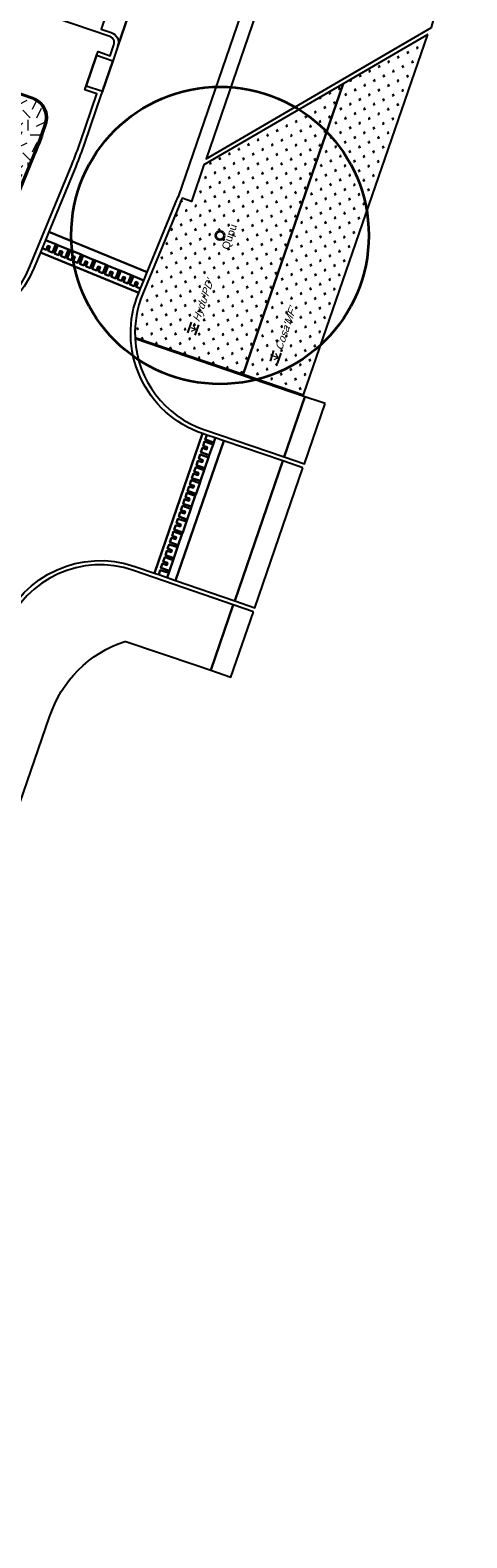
# Model space of a CAD drawing. Extents: x 131293 to 132236, y 397713 to 398701.
# Tile 45 of 63: x 131617 to 131638, y 398255 to 398326. Entities that reach past the tile are written whole.
import ezdxf
from ezdxf.enums import TextEntityAlignment as Align

# ---------------------------------------------------------------- set-up
doc = ezdxf.new("R2010")
doc.units = 0
doc.linetypes.add('AL-MATERIAALS', pattern=[2, 1, -1])
for name, color, linetype, lineweight in [('N-GR-boom @ 0.2', 3, 'Continuous', 35), ('N-GR-boomsoort', 3, 'Continuous', 35), ('N-GR-plantsoentekst @ 0.2', 190, 'Continuous', 25), ('X-AL-materiaalscheiding', 1, 'AL-MATERIAALS', 18)]:
    doc.layers.add(name, color=color, linetype=linetype, lineweight=lineweight)
doc.layers.add('N-GR-open arcering gras', color=7, linetype='Continuous', lineweight=5, true_color=0x88bc76)
doc.layers.add('N-GR-open arcering sierplantsoen', color=7, linetype='Continuous', lineweight=5, true_color=0x54ab6a)
doc.layers.add('X-AL-contourlijnen', color=30, linetype='Continuous', plot=False)
doc.styles.add('CS Annotative', font='arial.ttf')

# ---------------------------------------------------------------- blocks, each defined once
blk = doc.blocks.new('*U146')
for radius in [35, 1]:
    blk.add_circle((0, 0), radius)
at = {"layer": 'N-GR-boomsoort', "style": 'CS Annotative'}
blk.add_attdef('SOORT', text='', height=1.8, dxfattribs=at).set_placement((-2.66, -2.17), align=Align.MIDDLE_LEFT)
blk = doc.blocks.new('CS Plantsoentekst')
at = {"linetype": 'Continuous', "lineweight": 18}
for q in [(-2.6, 0.23), (-1.8, 0.56), (-1, 0.23)]:
    blk.add_line((-1.8, -0.56), q, dxfattribs=at)
at = {"flags": 128}
for points in [[(-3.1, 0.9), (-0.5, 0.9)], [(-3.1, -0.9), (-0.5, -0.9)]]:
    blk.add_lwpolyline(points, dxfattribs=at)
at = {"style": 'CS Annotative', "oblique": 20}
blk.add_attdef('Plantsoensoort', text='', height=1.8, dxfattribs=at).set_placement((0, 0), align=Align.MIDDLE_LEFT)

msp = doc.modelspace()

# ---------------------------------------------------------------- hatches: boundary and pattern name
at = {"layer": 'N-GR-open arcering gras'}
h = msp.add_hatch(dxfattribs=at)
h.set_pattern_fill('CS-GRAS', color=256, scale=0.2)
h.set_pattern_definition([(0, (1e-11, 0), (2, 2), [0.5, -1.5]), (0, (1.1, 1.2), (2, 2), [0.5, -1.5]), (90, (0.2, 0.7), (-2, 2), [0.5, -1.5]), (90, (1, 1.4), (-2, 2), [0.5, -1.5]), (45, (0.4, 1.4), (0, 2), [0.5, -2.328427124]), (135, (1.1, 0), (-2, 0), [0.5, -2.328427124]), (26.5650512, (0.5, 0.6), (2, 8e-10), [0.5, -3.972135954]), (26.5650512, (1.4, 1.6), (2, 8e-10), [0.5, -3.972135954]), (63.43494882, (1.4, 0), (1e-10, 2), [0.5, -3.972135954]), (63.43494882, (0.5, 0.9), (1e-10, 2), [0.5, -3.972135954]), (63.43494882, (1.2, 0.4), (1e-10, 2), [0.5, -3.972135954]), (116.5650512, (1e-11, 1.1), (-8e-10, 2), [0.5, -3.972135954]), (153.43494882, (0.4, 0.3), (-2, 1e-10), [0.5, -3.972135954])])
edge = h.paths.add_edge_path()
edge.add_arc((131600.675, 398327.12), 17.94, 337.50869, 341.032)
edge.add_line((131617.641, 398321.289), (131617.781, 398321.697))
edge.add_arc((131616.892, 398322.003), 0.94, 341.032, 431.032)
edge.add_line((131617.198, 398322.892), (131609.003, 398325.708))
edge.add_line((131609.003, 398325.708), (131605.647, 398316.127))
edge.add_arc((131605.995, 398317), 0.94, 248.26951, 250.93147)
edge.add_line((131605.688, 398316.111), (131611.684, 398314.039))
edge.add_arc((131612.644, 398316.817), 2.94, 250.93147, 337.50869)
edge.add_line((131615.361, 398315.693), (131617.25, 398320.257))
at = {"layer": 'N-GR-open arcering sierplantsoen'}
h = msp.add_hatch(dxfattribs=at)
h.set_pattern_fill('CS-SIERPLANTSOEN', color=256, scale=0.1, angle=0.01)
h.set_pattern_definition([(161.028775, (131878.1465, 397267.53334), (-0.44928689, -0.21941124), [0.09375, -0.61335678]), (116.028775, (131878.1465, 397267.53334), (-0.4492869, -0.21941124), [0.09375, -0.40625]), (206.028775, (131878.1465, 397267.53334), (0.21941124, -0.4492869), [0.09375, -0.40625])])
h.paths.add_polyline_path([(131635.806, 398325.92), (131631.822, 398323.598), (131627.12, 398309.928), (131629.957, 398308.952)])
h = msp.add_hatch(dxfattribs=at)
h.set_pattern_fill('CS-SIERPLANTSOEN', color=256, scale=0.1, angle=0.01322)
h.set_pattern_definition([(161.03199743, (-199188.28697, 655740.61057), (-0.4492745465, -0.2194365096), [0.09375, -0.6133567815]), (116.03199743, (-199188.28697, 655740.61057), (-0.4492745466, -0.21943650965), [0.09375, -0.40625]), (206.03199743, (-199188.28697, 655740.61057), (0.21943650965, -0.4492745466), [0.09375, -0.40625])])
edge = h.paths.add_edge_path()
edge.add_line((131631.822, 398323.598), (131625.276, 398319.783))
edge.add_line((131625.276, 398319.783), (131624.682, 398318.056))
edge.add_line((131624.682, 398318.056), (131624.241, 398318.207))
edge.add_arc((131605.421, 398325.545), 20.2, 337.67096, 338.70053, ccw=False)
edge.add_line((131624.106, 398317.87), (131622.387, 398313.684))
edge.add_arc((131626.827, 398311.86), 4.8, 157.67096, 182.39431)
edge.add_line((131622.031, 398311.66), (131627.12, 398309.928))
edge.add_line((131627.12, 398309.928), (131631.822, 398323.598))

# ---------------------------------------------------------------- linework, layer by layer
at = {"layer": 'X-AL-contourlijnen', "flags": 128}
for points in [[(131615.908, 398354.776), (131603.209, 398318.393), (131602.126, 398315.375), (131611.078, 398312.28, 0.397643), (131617.087, 398314.993), (131619.055, 398319.786, 0.014666), (131619.465, 398320.873), (131620.239, 398323.126), (131619.672, 398323.321), (131619.737, 398323.51), (131620.224, 398324.929), (131620.289, 398325.118), (131620.857, 398324.923), (131621.036, 398325.443, 0.414214), (131620.849, 398325.824), (131615.809, 398327.557)], [(131625.613, 398338.145), (131621.225, 398325.378), (131621.046, 398324.858), (131620.981, 398324.669), (131620.493, 398323.25), (131620.428, 398323.061), (131619.654, 398320.808, -0.014666), (131619.24, 398319.71), (131617.975, 398316.631), (131622.601, 398314.731), (131623.921, 398317.946, 0.004492), (131624.055, 398318.28), (131624.07, 398318.274), (131628.066, 398329.899)]]:
    msp.add_lwpolyline(points, format="xyb", dxfattribs=at)
for points in [[(131625.613, 398338.145, -0.414214), (131624.977, 398337.835), (131624.505, 398337.997), (131624.439, 398337.807), (131623.756, 398335.821), (131623.756, 398335.821), (131623.626, 398335.443), (131623.628, 398335.442), (131622.945, 398333.456), (131622.814, 398333.078), (131622.815, 398333.078), (131622.131, 398331.092), (131622.001, 398330.714), (131621.318, 398328.728), (131621.319, 398328.728), (131621.189, 398328.35), (131620.505, 398326.364), (131620.506, 398326.364), (131620.442, 398326.176), (131620.914, 398326.014, -0.414214), (131621.225, 398325.378)], [(131635.978, 398326.251), (131637.645, 398332.431), (131631.526, 398328.865, -0.218041), (131630.697, 398328.783), (131628.615, 398329.499), (131625.375, 398320.072)], [(131608.113, 398326.077), (131617.217, 398322.948, -0.414214), (131617.838, 398321.678), (131617.698, 398321.269, -0.023321), (131617.306, 398320.257), (131615.416, 398315.67, -0.396823), (131611.664, 398313.982), (131605.668, 398316.055, -0.415372), (131605.051, 398317.33)], [(131617.25, 398320.257, 0.015375), (131617.641, 398321.289), (131617.781, 398321.697, 0.414214), (131617.198, 398322.892), (131609.003, 398325.708), (131605.647, 398316.127, 0.011616), (131605.688, 398316.111), (131611.684, 398314.039, 0.396823), (131615.361, 398315.693)], [(131631.822, 398323.598), (131625.276, 398319.783), (131624.682, 398318.056), (131624.241, 398318.207, -0.004492), (131624.106, 398317.87), (131622.387, 398313.684, 0.108296), (131622.031, 398311.66), (131627.12, 398309.928)], [(131625.21, 398307.129, -0.432062), (131622.202, 398313.76), (131617.577, 398315.66), (131617.272, 398314.917, -0.397643), (131611.013, 398312.091), (131610.102, 398312.406), (131607.8, 398305.746, -0.431251), (131610.802, 398299.122), (131610.66, 398298.772), (131615.272, 398296.844), (131615.764, 398298.044, -0.397597), (131622.019, 398300.876), (131622.946, 398300.557)], [(131630.025, 398308.866), (131622.034, 398311.595, 0.305615), (131625.275, 398307.318), (131629.055, 398306.027)], [(131626.656, 398299.067), (131621.954, 398300.687, 0.397627), (131615.949, 398297.968), (131614.707, 398294.937, 0.414214), (131614.893, 398294.556), (131616.5, 398294.003), (131607.773, 398268.645, -0.021919), (131607.124, 398266.998), (131605.254, 398262.8), (131609.233, 398261.443, -0.414161), (131609.857, 398260.173), (131608.254, 398255.471), (131610.11, 398255.127), (131610.146, 398255.324), (131610.108, 398255.331), (131612.464, 398262.243), (131607.714, 398263.863), (131618.013, 398293.789, -0.239898), (131621.554, 398297.345), (131621.592, 398297.345), (131624.91, 398296.22), (131625.594, 398295.985)]]:
    msp.add_lwpolyline(points, format="xyb", close=True, dxfattribs=at)
for points in [[(131635.806, 398325.92), (131631.822, 398323.598), (131627.12, 398309.928), (131629.957, 398308.952)], [(131620.981, 398324.669), (131620.224, 398324.929), (131619.737, 398323.51), (131620.493, 398323.25)], [(131619.717, 398315.008), (131619.797, 398315.202), (131619.699, 398315.242), (131619.62, 398315.047), (131619.425, 398315.127), (131619.585, 398315.516), (131619.488, 398315.556), (131619.328, 398315.167), (131619.125, 398315.251), (131619.205, 398315.445), (131619.107, 398315.485), (131619.028, 398315.291), (131618.833, 398315.37), (131618.993, 398315.759), (131618.896, 398315.799), (131618.736, 398315.41), (131618.533, 398315.494), (131618.613, 398315.688), (131618.515, 398315.728), (131618.436, 398315.534), (131618.241, 398315.614), (131618.401, 398316.002), (131618.304, 398316.042), (131618.144, 398315.653), (131617.941, 398315.737), (131618.021, 398315.931), (131617.923, 398315.971), (131617.844, 398315.777), (131617.656, 398315.854), (131617.577, 398315.66), (131622.202, 398313.76), (131622.281, 398313.954), (131622.085, 398314.035), (131622.165, 398314.229), (131622.067, 398314.269), (131621.988, 398314.075), (131621.793, 398314.155), (131621.953, 398314.543), (131621.856, 398314.583), (131621.696, 398314.195), (131621.493, 398314.278), (131621.573, 398314.472), (131621.475, 398314.512), (131621.396, 398314.318), (131621.201, 398314.398), (131621.361, 398314.786), (131621.264, 398314.826), (131621.104, 398314.438), (131620.901, 398314.521), (131620.981, 398314.715), (131620.883, 398314.755), (131620.804, 398314.561), (131620.609, 398314.641), (131620.769, 398315.029), (131620.672, 398315.069), (131620.512, 398314.681), (131620.309, 398314.764), (131620.389, 398314.959), (131620.291, 398314.999), (131620.212, 398314.804), (131620.017, 398314.884), (131620.177, 398315.273), (131620.08, 398315.312), (131619.92, 398314.924)], [(131618.304, 398316.042), (131617.816, 398316.242), (131617.656, 398315.854), (131617.844, 398315.777), (131617.923, 398315.971), (131618.021, 398315.931), (131617.941, 398315.737), (131618.144, 398315.653)], [(131617.975, 398316.631), (131617.816, 398316.242), (131618.304, 398316.042), (131618.401, 398316.002), (131618.896, 398315.799), (131618.993, 398315.759), (131619.488, 398315.556), (131619.585, 398315.516), (131620.08, 398315.312), (131620.177, 398315.273), (131620.672, 398315.069), (131620.769, 398315.029), (131621.264, 398314.826), (131621.361, 398314.786), (131621.856, 398314.583), (131621.953, 398314.543), (131622.441, 398314.343), (131622.601, 398314.731)], [(131618.241, 398315.614), (131618.436, 398315.534), (131618.515, 398315.728), (131618.613, 398315.688), (131618.533, 398315.494), (131618.736, 398315.41), (131618.896, 398315.799), (131618.401, 398316.002)], [(131618.833, 398315.37), (131619.028, 398315.291), (131619.107, 398315.485), (131619.205, 398315.445), (131619.125, 398315.251), (131619.328, 398315.167), (131619.488, 398315.556), (131618.993, 398315.759)], [(131619.425, 398315.127), (131619.62, 398315.047), (131619.699, 398315.242), (131619.797, 398315.202), (131619.717, 398315.008), (131619.92, 398314.924), (131620.08, 398315.312), (131619.585, 398315.516)], [(131620.017, 398314.884), (131620.212, 398314.804), (131620.291, 398314.999), (131620.389, 398314.959), (131620.309, 398314.764), (131620.512, 398314.681), (131620.672, 398315.069), (131620.177, 398315.273)], [(131620.609, 398314.641), (131620.804, 398314.561), (131620.883, 398314.755), (131620.981, 398314.715), (131620.901, 398314.521), (131621.104, 398314.438), (131621.264, 398314.826), (131620.769, 398315.029)], [(131621.201, 398314.398), (131621.396, 398314.318), (131621.475, 398314.512), (131621.573, 398314.472), (131621.493, 398314.278), (131621.696, 398314.195), (131621.856, 398314.583), (131621.361, 398314.786)], [(131622.441, 398314.343), (131621.953, 398314.543), (131621.793, 398314.155), (131621.988, 398314.075), (131622.067, 398314.269), (131622.165, 398314.229), (131622.085, 398314.035), (131622.281, 398313.954)], [(131630.971, 398308.543), (131630.793, 398308.603), (131630.025, 398308.866), (131629.055, 398306.027), (131630.001, 398305.704)], [(131624.366, 398304.033), (131624.564, 398303.965), (131624.599, 398304.064), (131624.4, 398304.133), (131624.469, 398304.331), (131624.866, 398304.194), (131624.9, 398304.294), (131624.503, 398304.43), (131624.574, 398304.638), (131624.773, 398304.57), (131624.807, 398304.669), (131624.609, 398304.738), (131624.677, 398304.936), (131625.074, 398304.799), (131625.108, 398304.899), (131624.711, 398305.035), (131624.783, 398305.243), (131624.981, 398305.175), (131625.016, 398305.274), (131624.817, 398305.343), (131624.886, 398305.541), (131625.283, 398305.404), (131625.317, 398305.504), (131624.92, 398305.641), (131624.991, 398305.849), (131625.19, 398305.78), (131625.224, 398305.879), (131625.026, 398305.948), (131625.094, 398306.146), (131625.491, 398306.01), (131625.525, 398306.109), (131625.128, 398306.246), (131625.2, 398306.454), (131625.398, 398306.385), (131625.433, 398306.484), (131625.234, 398306.553), (131625.303, 398306.751), (131625.7, 398306.615), (131625.734, 398306.714), (131625.337, 398306.851), (131625.409, 398307.061), (131625.21, 398307.129), (131622.946, 398300.557), (131623.144, 398300.488), (131623.218, 398300.701), (131623.615, 398300.564), (131623.649, 398300.663), (131623.252, 398300.8), (131623.323, 398301.008), (131623.522, 398300.939), (131623.556, 398301.039), (131623.358, 398301.107), (131623.426, 398301.306), (131623.823, 398301.169), (131623.857, 398301.268), (131623.46, 398301.405), (131623.532, 398301.613), (131623.73, 398301.545), (131623.765, 398301.644), (131623.566, 398301.712), (131623.635, 398301.911), (131624.032, 398301.774), (131624.066, 398301.873), (131623.669, 398302.01), (131623.74, 398302.218), (131623.939, 398302.15), (131623.973, 398302.249), (131623.775, 398302.317), (131623.843, 398302.516), (131624.24, 398302.379), (131624.274, 398302.478), (131623.877, 398302.615), (131623.949, 398302.823), (131624.147, 398302.755), (131624.182, 398302.854), (131623.983, 398302.922), (131624.052, 398303.121), (131624.449, 398302.984), (131624.483, 398303.083), (131624.086, 398303.22), (131624.157, 398303.428), (131624.356, 398303.36), (131624.39, 398303.459), (131624.192, 398303.527), (131624.26, 398303.726), (131624.657, 398303.589), (131624.691, 398303.688), (131624.294, 398303.825)], [(131626.204, 398306.789), (131625.807, 398306.925), (131625.734, 398306.714), (131625.7, 398306.615), (131625.525, 398306.109), (131625.491, 398306.01), (131625.317, 398305.504), (131625.283, 398305.404), (131625.108, 398304.899), (131625.074, 398304.799), (131624.9, 398304.294), (131624.866, 398304.194), (131624.691, 398303.688), (131624.657, 398303.589), (131624.483, 398303.083), (131624.449, 398302.984), (131624.274, 398302.478), (131624.24, 398302.379), (131624.066, 398301.873), (131624.032, 398301.774), (131623.857, 398301.268), (131623.823, 398301.169), (131623.649, 398300.663), (131623.615, 398300.564), (131623.542, 398300.351), (131623.939, 398300.215)], [(131628.99, 398305.838), (131626.204, 398306.789), (131623.939, 398300.215), (131626.721, 398299.256)], [(131625.303, 398306.751), (131625.234, 398306.553), (131625.433, 398306.484), (131625.398, 398306.385), (131625.2, 398306.454), (131625.128, 398306.246), (131625.525, 398306.109), (131625.7, 398306.615)], [(131625.807, 398306.925), (131625.409, 398307.061), (131625.337, 398306.851), (131625.734, 398306.714)], [(131625.094, 398306.146), (131625.026, 398305.948), (131625.224, 398305.879), (131625.19, 398305.78), (131624.991, 398305.849), (131624.92, 398305.641), (131625.317, 398305.504), (131625.491, 398306.01)], [(131624.886, 398305.541), (131624.817, 398305.343), (131625.016, 398305.274), (131624.981, 398305.175), (131624.783, 398305.243), (131624.711, 398305.035), (131625.108, 398304.899), (131625.283, 398305.404)], [(131629.935, 398305.512), (131628.99, 398305.838), (131626.721, 398299.256), (131627.667, 398298.93)], [(131624.677, 398304.936), (131624.609, 398304.738), (131624.807, 398304.669), (131624.773, 398304.57), (131624.574, 398304.638), (131624.503, 398304.43), (131624.9, 398304.294), (131625.074, 398304.799)], [(131624.469, 398304.331), (131624.4, 398304.133), (131624.599, 398304.064), (131624.564, 398303.965), (131624.366, 398304.033), (131624.294, 398303.825), (131624.691, 398303.688), (131624.866, 398304.194)], [(131624.26, 398303.726), (131624.192, 398303.527), (131624.39, 398303.459), (131624.356, 398303.36), (131624.157, 398303.428), (131624.086, 398303.22), (131624.483, 398303.083), (131624.657, 398303.589)], [(131623.843, 398302.516), (131623.775, 398302.317), (131623.973, 398302.249), (131623.939, 398302.15), (131623.74, 398302.218), (131623.669, 398302.01), (131624.066, 398301.873), (131624.24, 398302.379)], [(131624.052, 398303.121), (131623.983, 398302.922), (131624.182, 398302.854), (131624.147, 398302.755), (131623.949, 398302.823), (131623.877, 398302.615), (131624.274, 398302.478), (131624.449, 398302.984)], [(131623.635, 398301.911), (131623.566, 398301.712), (131623.765, 398301.644), (131623.73, 398301.545), (131623.532, 398301.613), (131623.46, 398301.405), (131623.857, 398301.268), (131624.032, 398301.774)], [(131623.426, 398301.306), (131623.358, 398301.107), (131623.556, 398301.039), (131623.522, 398300.939), (131623.323, 398301.008), (131623.252, 398300.8), (131623.649, 398300.663), (131623.823, 398301.169)], [(131623.615, 398300.564), (131623.218, 398300.701), (131623.144, 398300.488), (131623.542, 398300.351)], [(131627.601, 398298.741), (131626.656, 398299.067), (131625.594, 398295.985), (131626.539, 398295.66)]]:
    msp.add_lwpolyline(points, close=True, dxfattribs=at)
at = {"layer": 'X-AL-materiaalscheiding', "flags": 128}
msp.add_lwpolyline([(131627.12, 398309.928), (131631.822, 398323.598)], dxfattribs=at)

# ---------------------------------------------------------------- block references
at = {"layer": 'N-GR-boom @ 0.2', "xscale": 0.2, "yscale": 0.2, "zscale": 0.2, "rotation": 71.02}
msp.add_blockref('*U146', (131626.029, 398316.46), dxfattribs=at).add_auto_attribs({'SOORT': 'Qupu'})
at = {"layer": 'N-GR-plantsoentekst @ 0.2', "xscale": 0.2, "yscale": 0.2, "zscale": 0.2, "rotation": 71.01877456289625}
for p, values in [((131624.889, 398312.407), {'Plantsoensoort': "Hydu'PD'"}), ((131628.772, 398311.072), {'Plantsoensoort': "Cosa'MF'"})]:
    msp.add_blockref('CS Plantsoentekst', p, dxfattribs=at).add_auto_attribs(values)

doc.saveas('drawing.dxf')
